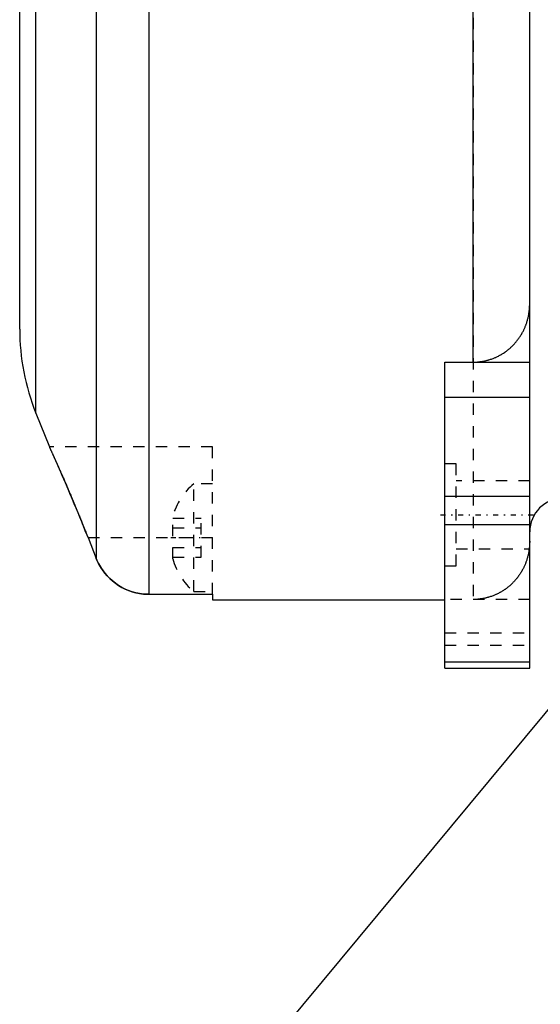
# Model space of a CAD drawing. Extents: x -128 to 128, y -5 to 816.
# Tile 6 of 24: x -109 to -63, y 230 to 317. Entities that reach past the tile are written whole.
import ezdxf

# ---------------------------------------------------------------- set-up
doc = ezdxf.new("R2010")
doc.units = 0
doc.linetypes.add('CENTER', pattern=[1.5, 0.45, -0.5, 0.05, -0.5])
doc.linetypes.add('DASHED', pattern=[2, 1, -1])
for name, color, linetype in [('AM_0', 7, 'CONTINUOUS'), ('AM_3', 7, 'DASHED'), ('AM_7', 7, 'CENTER')]:
    doc.layers.add(name, color=color, linetype=linetype)

msp = doc.modelspace()

# ---------------------------------------------------------------- linework, layer by layer
at = {"layer": 'AM_0', "color": 7, "linetype": 'CONTINUOUS'}
for p, q in [((-107.572, 282.478), (-107.572, 680.022)), ((-109, 289.9), (-109, 672.6)), ((-64, 260), (-64, 356.112)), ((-102.243, 348.7), (-102.243, 269.673)), ((-97.6, 348.7), (-97.6, 266.502)), ((-69, 286.984), (-69, 330.459)), ((-71.5, 286.984), (-64, 286.984)), ((-71.5, 260), (-71.5, 286.984)), ((-71.5, 283.898), (-64, 283.898)), ((-107.572, 282.478), (-106.382, 279.5)), ((-71.5, 275.168), (-64, 275.168)), ((-71.5, 272.661), (-64, 272.661)), ((-102.967, 271.5), (-102.243, 269.673)), ((-51.861, 269), (-92.807, 219.734)), ((-97.6, 266.502), (-92, 266.502)), ((-92, 266.502), (-92, 266)), ((-92, 266), (-71.5, 266)), ((-71.5, 260.542), (-64, 260.542)), ((-71.5, 260), (-64, 260))]:
    msp.add_line(p, q, dxfattribs=at)
for points in [[(-69, 286.984, 0), (-68.964, 286.985, 0), (-68.89, 286.986, 0), (-68.816, 286.988, 0), (-68.778, 286.989, 0), (-68.74, 286.991, 0), (-68.664, 286.996, 0), (-68.588, 287.002, 0), (-68.511, 287.009, 0), (-68.433, 287.017, 0), (-68.356, 287.027, 0), (-68.317, 287.032, 0), (-68.278, 287.038, 0), (-68.201, 287.05, 0), (-68.123, 287.063, 0), (-68.045, 287.078, 0), (-67.968, 287.094, 0), (-67.892, 287.111, 0), (-67.853, 287.12, 0), (-67.815, 287.129, 0), (-67.74, 287.149, 0), (-67.665, 287.169, 0), (-67.628, 287.18, 0), (-67.591, 287.191, 0), (-67.517, 287.213, 0), (-67.445, 287.237, 0), (-67.41, 287.249, 0), (-67.374, 287.261, 0), (-67.304, 287.286, 0), (-67.235, 287.312, 0), (-67.168, 287.338, 0), (-67.101, 287.366, 0), (-67.034, 287.394, 0), (-67.001, 287.409, 0), (-66.967, 287.424, 0), (-66.899, 287.455, 0), (-66.832, 287.488, 0), (-66.764, 287.522, 0), (-66.697, 287.557, 0), (-66.63, 287.593, 0), (-66.596, 287.611, 0), (-66.563, 287.63, 0), (-66.496, 287.669, 0), (-66.43, 287.708, 0), (-66.365, 287.749, 0), (-66.3, 287.791, 0), (-66.236, 287.833, 0), (-66.204, 287.855, 0), (-66.172, 287.877, 0), (-66.11, 287.921, 0), (-66.048, 287.967, 0), (-65.988, 288.012, 0), (-65.928, 288.059, 0), (-65.87, 288.106, 0), (-65.841, 288.13, 0), (-65.813, 288.154, 0), (-65.757, 288.202, 0), (-65.702, 288.25, 0), (-65.649, 288.299, 0), (-65.597, 288.347, 0), (-65.546, 288.396, 0), (-65.521, 288.42, 0), (-65.496, 288.445, 0), (-65.447, 288.496, 0), (-65.398, 288.547, 0), (-65.373, 288.574, 0), (-65.349, 288.6, 0), (-65.3, 288.654, 0), (-65.252, 288.709, 0), (-65.228, 288.737, 0), (-65.204, 288.765, 0), (-65.157, 288.822, 0), (-65.111, 288.88, 0), (-65.065, 288.939, 0), (-65.02, 288.998, 0), (-64.976, 289.059, 0), (-64.954, 289.089, 0), (-64.933, 289.12, 0), (-64.89, 289.181, 0), (-64.849, 289.244, 0), (-64.809, 289.306, 0), (-64.769, 289.369, 0), (-64.731, 289.433, 0), (-64.712, 289.465, 0), (-64.694, 289.496, 0), (-64.658, 289.56, 0), (-64.623, 289.624, 0), (-64.589, 289.688, 0), (-64.556, 289.752, 0), (-64.524, 289.816, 0), (-64.509, 289.848, 0), (-64.494, 289.88, 0), (-64.465, 289.943, 0), (-64.437, 290.006, 0), (-64.41, 290.069, 0), (-64.384, 290.132, 0), (-64.359, 290.196, 0), (-64.346, 290.228, 0), (-64.334, 290.261, 0), (-64.31, 290.327, 0), (-64.286, 290.393, 0), (-64.264, 290.461, 0), (-64.242, 290.529, 0), (-64.221, 290.598, 0), (-64.211, 290.633, 0), (-64.201, 290.668, 0), (-64.181, 290.738, 0), (-64.163, 290.808, 0), (-64.154, 290.844, 0), (-64.145, 290.879, 0), (-64.129, 290.95, 0), (-64.113, 291.022, 0), (-64.106, 291.058, 0), (-64.099, 291.094, 0), (-64.085, 291.166, 0), (-64.073, 291.238, 0), (-64.061, 291.31, 0), (-64.051, 291.382, 0), (-64.041, 291.453, 0), (-64.037, 291.489, 0), (-64.033, 291.525, 0), (-64.025, 291.596, 0), (-64.019, 291.668, 0), (-64.013, 291.738, 0), (-64.009, 291.809, 0), (-64.005, 291.878, 0), (-64.004, 291.913, 0), (-64.003, 291.947, 0), (-64.001, 292.016, 0), (-64, 292.084, 0), (-64, 292.117, 0)], [(-106.382, 279.5, 0), (-106.382, 279.5, 0), (-106.381, 279.498, 0), (-106.379, 279.495, 0), (-106.378, 279.492, 0), (-106.377, 279.489, 0), (-106.374, 279.482, 0), (-106.37, 279.474, 0), (-106.365, 279.463, 0), (-106.359, 279.451, 0), (-106.352, 279.437, 0), (-106.349, 279.429, 0), (-106.345, 279.42, 0), (-106.337, 279.402, 0), (-106.327, 279.383, 0), (-106.317, 279.361, 0), (-106.307, 279.338, 0), (-106.295, 279.312, 0), (-106.289, 279.299, 0), (-106.282, 279.285, 0), (-106.269, 279.256, 0), (-106.255, 279.225, 0), (-106.247, 279.209, 0), (-106.24, 279.192, 0), (-106.224, 279.158, 0), (-106.207, 279.121, 0), (-106.198, 279.102, 0), (-106.19, 279.083, 0), (-106.171, 279.043, 0), (-106.152, 279.001, 0), (-106.132, 278.958, 0), (-106.112, 278.913, 0), (-106.09, 278.866, 0), (-106.079, 278.842, 0), (-106.068, 278.818, 0), (-106.046, 278.768, 0), (-106.022, 278.716, 0), (-105.998, 278.663, 0), (-105.973, 278.609, 0), (-105.948, 278.553, 0), (-105.935, 278.524, 0), (-105.922, 278.495, 0), (-105.895, 278.436, 0), (-105.868, 278.376, 0), (-105.84, 278.314, 0), (-105.812, 278.252, 0), (-105.783, 278.188, 0), (-105.768, 278.155, 0), (-105.754, 278.123, 0), (-105.724, 278.056, 0), (-105.694, 277.989, 0), (-105.663, 277.921, 0), (-105.632, 277.852, 0), (-105.601, 277.782, 0), (-105.586, 277.747, 0), (-105.57, 277.711, 0), (-105.538, 277.64, 0), (-105.506, 277.567, 0), (-105.473, 277.493, 0), (-105.44, 277.418, 0), (-105.406, 277.341, 0), (-105.389, 277.303, 0), (-105.371, 277.263, 0), (-105.336, 277.184, 0), (-105.301, 277.103, 0), (-105.283, 277.062, 0), (-105.265, 277.02, 0), (-105.228, 276.937, 0), (-105.191, 276.852, 0), (-105.172, 276.809, 0), (-105.153, 276.765, 0), (-105.115, 276.678, 0), (-105.076, 276.589, 0), (-105.037, 276.499, 0), (-104.997, 276.408, 0), (-104.957, 276.315, 0), (-104.937, 276.269, 0), (-104.917, 276.222, 0), (-104.876, 276.127, 0), (-104.835, 276.032, 0), (-104.794, 275.935, 0), (-104.752, 275.838, 0), (-104.71, 275.739, 0), (-104.688, 275.689, 0), (-104.667, 275.64, 0), (-104.624, 275.539, 0), (-104.581, 275.438, 0), (-104.538, 275.336, 0), (-104.495, 275.234, 0), (-104.451, 275.13, 0), (-104.429, 275.078, 0), (-104.407, 275.026, 0), (-104.363, 274.922, 0), (-104.319, 274.816, 0), (-104.274, 274.71, 0), (-104.23, 274.604, 0), (-104.185, 274.497, 0), (-104.163, 274.444, 0), (-104.14, 274.39, 0), (-104.096, 274.283, 0), (-104.051, 274.175, 0), (-104.006, 274.066, 0), (-103.961, 273.958, 0), (-103.916, 273.849, 0), (-103.894, 273.795, 0), (-103.871, 273.741, 0), (-103.827, 273.632, 0), (-103.782, 273.523, 0), (-103.76, 273.469, 0), (-103.737, 273.414, 0), (-103.693, 273.305, 0), (-103.648, 273.197, 0), (-103.626, 273.142, 0), (-103.604, 273.088, 0), (-103.56, 272.98, 0), (-103.516, 272.872, 0), (-103.473, 272.764, 0), (-103.429, 272.657, 0), (-103.386, 272.55, 0), (-103.364, 272.496, 0), (-103.343, 272.442, 0), (-103.299, 272.334, 0), (-103.255, 272.224, 0), (-103.211, 272.114, 0), (-103.167, 272.004, 0), (-103.123, 271.893, 0), (-103.101, 271.837, 0), (-103.078, 271.781, 0), (-103.034, 271.669, 0), (-102.989, 271.556, 0), (-102.967, 271.5, 0)], [(-102.967, 271.5, 0), (-103.048, 271.706, 0), (-103.211, 272.113, 0), (-103.371, 272.511, 0), (-103.45, 272.707, 0), (-103.53, 272.904, 0), (-103.691, 273.301, 0), (-103.854, 273.699, 0), (-104.018, 274.096, 0), (-104.182, 274.49, 0), (-104.345, 274.878, 0), (-104.425, 275.07, 0), (-104.505, 275.259, 0), (-104.663, 275.63, 0), (-104.817, 275.989, 0), (-104.966, 276.335, 0), (-105.11, 276.667, 0), (-105.247, 276.981, 0), (-105.314, 277.132, 0), (-105.378, 277.278, 0), (-105.501, 277.556, 0), (-105.617, 277.817, 0), (-105.674, 277.944, 0)], [(-102.243, 269.673, 0), (-102.183, 269.527, 0), (-102.044, 269.232, 0), (-101.881, 268.938, 0), (-101.791, 268.793, 0), (-101.696, 268.652, 0), (-101.493, 268.38, 0), (-101.278, 268.128, 0), (-101.057, 267.901, 0), (-100.815, 267.682, 0), (-100.55, 267.473, 0), (-100.411, 267.374, 0), (-100.269, 267.28, 0), (-99.977, 267.108, 0), (-99.683, 266.96, 0), (-99.39, 266.836, 0), (-99.081, 266.728, 0), (-98.756, 266.638, 0), (-98.589, 266.602, 0), (-98.422, 266.571, 0), (-98.087, 266.526, 0), (-97.759, 266.505, 0), (-97.6, 266.502, 0)], [(-97.6, 266.502, 0), (-97.759, 266.505, 0), (-98.087, 266.526, 0), (-98.422, 266.571, 0), (-98.589, 266.602, 0), (-98.756, 266.638, 0), (-99.081, 266.728, 0), (-99.39, 266.836, 0), (-99.683, 266.96, 0), (-99.977, 267.108, 0), (-100.269, 267.28, 0), (-100.411, 267.374, 0), (-100.55, 267.473, 0), (-100.815, 267.682, 0), (-101.057, 267.901, 0), (-101.278, 268.128, 0), (-101.493, 268.38, 0), (-101.696, 268.652, 0), (-101.791, 268.793, 0), (-101.881, 268.938, 0), (-102.044, 269.232, 0), (-102.183, 269.527, 0), (-102.243, 269.673, 0)]]:
    msp.add_polyline3d(points, dxfattribs=at)
for centre, radius, start, end in [((-89, 289.9), 20, 180, 201.78471), ((-61, 272), 3, 90, 180)]:
    msp.add_arc(centre, radius, start, end, dxfattribs=at)
at = {"layer": 'AM_3', "color": 6, "linetype": 'DASHED'}
for p, q in [((-69, 347.349), (-69, 266.046)), ((-92, 279.5), (-106.382, 279.5)), ((-105.674, 277.944), (-106.382, 279.5)), ((-92, 266.502), (-92, 279.5)), ((-70.5, 278), (-71.5, 278)), ((-70.5, 269), (-70.5, 278)), ((-92, 276.25), (-93.646, 276.25)), ((-93.646, 266.75), (-93.646, 276.25)), ((-64, 276.5), (-70.5, 276.5)), ((-95.5, 269.621), (-95.5, 273.379)), ((-95.5, 273.232), (-93, 273.232)), ((-93, 269.768), (-93, 273.232)), ((-95.5, 272.366), (-93, 272.366)), ((-102.967, 271.5), (-92, 271.5)), ((-95.5, 270.634), (-93, 270.634)), ((-70.5, 270.5), (-64, 270.5)), ((-95.5, 269.768), (-93, 269.768)), ((-71.5, 269), (-70.5, 269)), ((-93.646, 266.75), (-92, 266.75)), ((-64, 266.046), (-71.5, 266.046)), ((-71.5, 263.1), (-64, 263.1)), ((-71.5, 262), (-64, 262))]:
    msp.add_line(p, q, dxfattribs=at)
msp.add_polyline3d([(-64, 271.179, 0), (-64, 271.145, 0), (-64.001, 271.078, 0), (-64.003, 271.009, 0), (-64.004, 270.975, 0), (-64.005, 270.94, 0), (-64.009, 270.87, 0), (-64.013, 270.8, 0), (-64.019, 270.729, 0), (-64.025, 270.658, 0), (-64.033, 270.586, 0), (-64.037, 270.551, 0), (-64.041, 270.515, 0), (-64.051, 270.443, 0), (-64.061, 270.371, 0), (-64.073, 270.298, 0), (-64.085, 270.226, 0), (-64.099, 270.154, 0), (-64.106, 270.119, 0), (-64.114, 270.083, 0), (-64.129, 270.011, 0), (-64.146, 269.94, 0), (-64.154, 269.904, 0), (-64.163, 269.869, 0), (-64.181, 269.799, 0), (-64.201, 269.729, 0), (-64.211, 269.694, 0), (-64.221, 269.659, 0), (-64.242, 269.591, 0), (-64.264, 269.523, 0), (-64.286, 269.456, 0), (-64.31, 269.389, 0), (-64.334, 269.324, 0), (-64.346, 269.291, 0), (-64.358, 269.259, 0), (-64.383, 269.196, 0), (-64.409, 269.133, 0), (-64.436, 269.07, 0), (-64.465, 269.006, 0), (-64.494, 268.942, 0), (-64.509, 268.91, 0), (-64.525, 268.878, 0), (-64.556, 268.814, 0), (-64.589, 268.749, 0), (-64.623, 268.685, 0), (-64.659, 268.62, 0), (-64.695, 268.556, 0), (-64.713, 268.524, 0), (-64.732, 268.492, 0), (-64.771, 268.429, 0), (-64.81, 268.366, 0), (-64.851, 268.303, 0), (-64.892, 268.241, 0), (-64.935, 268.179, 0), (-64.956, 268.149, 0), (-64.978, 268.118, 0), (-65.022, 268.058, 0), (-65.067, 267.999, 0), (-65.112, 267.94, 0), (-65.158, 267.883, 0), (-65.205, 267.826, 0), (-65.228, 267.798, 0), (-65.252, 267.771, 0), (-65.3, 267.716, 0), (-65.348, 267.663, 0), (-65.372, 267.637, 0), (-65.396, 267.611, 0), (-65.444, 267.56, 0), (-65.493, 267.51, 0), (-65.518, 267.485, 0), (-65.543, 267.461, 0), (-65.595, 267.411, 0), (-65.648, 267.361, 0), (-65.702, 267.312, 0), (-65.757, 267.263, 0), (-65.814, 267.215, 0), (-65.842, 267.191, 0), (-65.871, 267.167, 0), (-65.93, 267.12, 0), (-65.99, 267.073, 0), (-66.051, 267.027, 0), (-66.112, 266.981, 0), (-66.175, 266.937, 0), (-66.207, 266.915, 0), (-66.238, 266.894, 0), (-66.303, 266.851, 0), (-66.367, 266.809, 0), (-66.433, 266.769, 0), (-66.498, 266.729, 0), (-66.565, 266.691, 0), (-66.598, 266.672, 0), (-66.631, 266.654, 0), (-66.698, 266.618, 0), (-66.765, 266.583, 0), (-66.832, 266.549, 0), (-66.899, 266.517, 0), (-66.966, 266.486, 0), (-67, 266.471, 0), (-67.033, 266.457, 0), (-67.099, 266.428, 0), (-67.166, 266.401, 0), (-67.234, 266.374, 0), (-67.303, 266.348, 0), (-67.374, 266.323, 0), (-67.409, 266.311, 0), (-67.445, 266.299, 0), (-67.518, 266.275, 0), (-67.591, 266.252, 0), (-67.628, 266.241, 0), (-67.666, 266.231, 0), (-67.741, 266.21, 0), (-67.816, 266.191, 0), (-67.854, 266.182, 0), (-67.893, 266.173, 0), (-67.969, 266.156, 0), (-68.047, 266.14, 0), (-68.124, 266.125, 0), (-68.201, 266.112, 0), (-68.279, 266.099, 0), (-68.318, 266.094, 0), (-68.357, 266.089, 0), (-68.434, 266.079, 0), (-68.511, 266.071, 0), (-68.588, 266.064, 0), (-68.665, 266.058, 0), (-68.74, 266.053, 0), (-68.778, 266.051, 0), (-68.816, 266.05, 0), (-68.89, 266.048, 0), (-68.964, 266.046, 0), (-69, 266.046, 0)], dxfattribs=at)
for centre, start, end in [((-89.961, 271.836), 129.85955, 164.43394), ((-89.961, 271.164), 195.56606, 230.14045)]:
    msp.add_arc(centre, 5.75, start, end, dxfattribs=at)
at = {"layer": 'AM_7', "color": 4, "linetype": 'CENTER'}
for p, q in [((-71.875, 273.5), (-63.625, 273.5)), ((-95.675, 271.5), (-91.825, 271.5))]:
    msp.add_line(p, q, dxfattribs=at)

doc.saveas('drawing.dxf')
